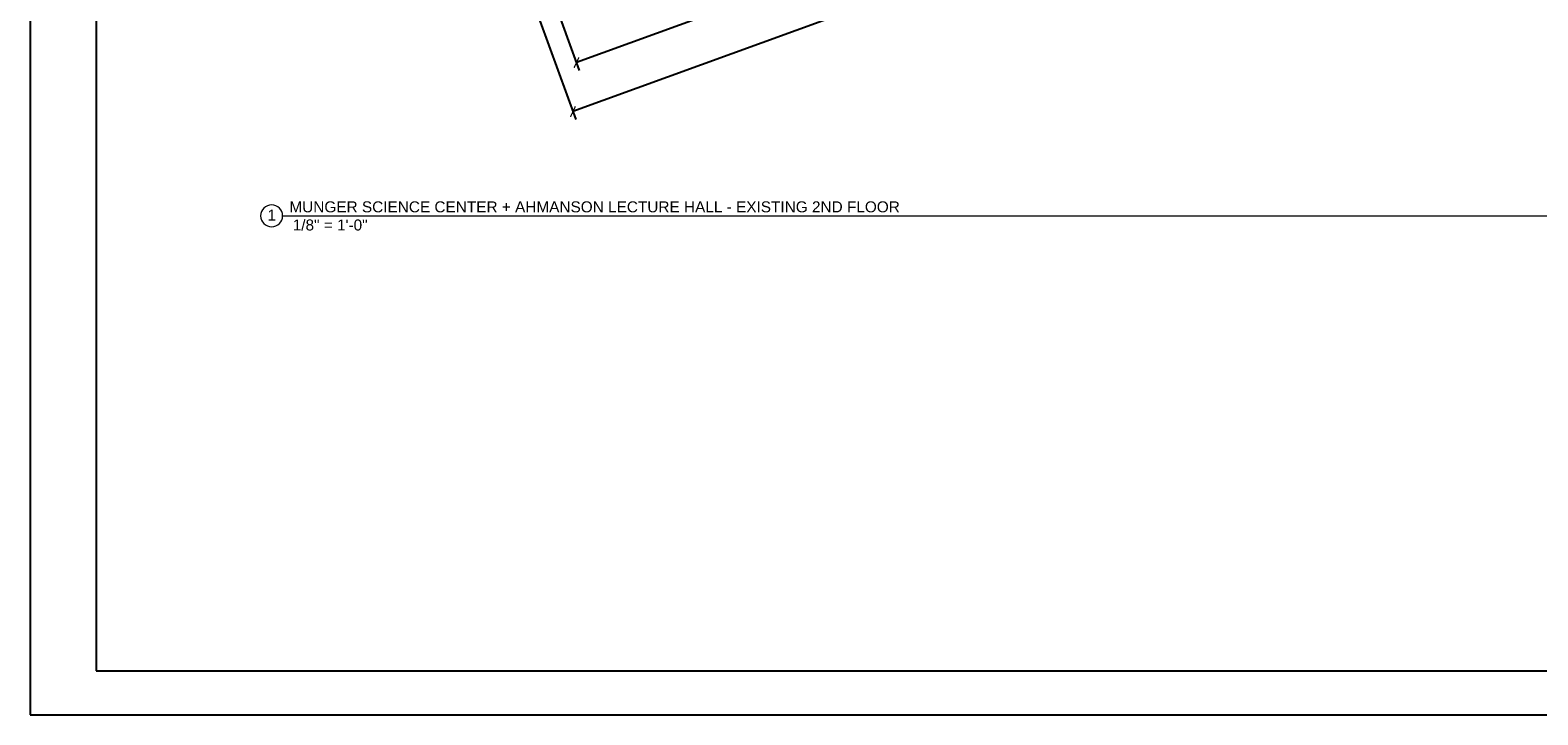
# Model space of a CAD drawing. Header units: inches. Extents: x -2078 to 109126, y -964 to 6385.
# Tile 79 of 137: x 12278 to 13924, y 2929 to 3677. Entities that reach past the tile are written whole.
import ezdxf

# ---------------------------------------------------------------- set-up
doc = ezdxf.new("R2010")
doc.units = ezdxf.units.IN
doc.header["$MEASUREMENT"] = 0
doc.layers.add('A-ANNO', color=2, linetype='Continuous', lineweight=5)
doc.layers.add('A-ANNO-DIMS', color=1, linetype='Continuous', lineweight=9)
doc.layers.add('A-TB', color=7, linetype='Continuous')
doc.styles.add('Arial_3', font='arial.ttf', dxfattribs={"height": 0.125})
doc.styles.add('Jay Cad', font='arial.ttf', dxfattribs={"height": 0.125})
doc.dimstyles.new('Jay Cad - DIMS', dxfattribs={"dimtxt": 0.125, "dimasz": 0.09375, "dimexe": 0.09375, "dimexo": 0.09375, "dimgap": 0.046875, "dimtad": 1, "dimdec": 1, "dimzin": 0, "dimdsep": 46, "dimlunit": 4, "dimtxsty": 'Jay Cad', "dimblk": 'ARCHTICK', "dimcen": 0.09, "dimclrd": 1, "dimclre": 1, "dimclrt": 256, "dimadec": 0, "dimazin": 0, "dimtfac": 1, "dimtdec": 1, "dimtofl": 0, "dimtmove": 1, "dimatfit": 3, "dimfxl": 1, "dimtolj": 1, "dimtzin": 0, "dimarcsym": 0})

# ---------------------------------------------------------------- blocks, each defined once
blk = doc.blocks.new('_ArchTick')
at = {"color": 0, "linetype": 'ByBlock', "const_width": 0.15}
blk.add_lwpolyline([(-0.5, -0.5), (0.5, 0.5)], dxfattribs=at)
blk = doc.blocks.new('*D3327')
at = {"layer": 'A-ANNO-DIMS', "color": 1, "lineweight": -2, "transparency": 16777216}
for p, q in [((12749.3, 3984.7), (12877.4, 3632.7)), ((13404.1, 3944.7), (13442.8, 3838.5)), ((13439.7, 3846.9), (12874.3, 3641.2))]:
    blk.add_line(p, q, dxfattribs=at)
at = {"layer": 'Defpoints', "color": 0, "transparency": 16777216}
for p in [(12746.2, 3993.1), (13401.1, 3953.2), (12874.3, 3641.2)]:
    blk.add_point(p, dxfattribs=at)
at = {"layer": 'A-ANNO-DIMS', "color": 1, "lineweight": -2, "transparency": 16777216, "xscale": 9, "yscale": 9, "zscale": 9}
for p, rotation in [((13439.7, 3846.9), 20.00000000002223), ((12874.3, 3641.2), 200.0000000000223)]:
    blk.add_blockref('_ArchTick', p, dxfattribs=dict(at, rotation=rotation))
at = {"layer": 'A-ANNO-DIMS', "color": 2, "transparency": 16777216, "insert": (13150.6, 3761.6), "char_height": 12, "width": 1.844, "attachment_point": 5, "rotation": 20, "style": 'Jay Cad'}
blk.add_mtext('\\A1;50\'-1{\\H1x;\\S1/2;}"', dxfattribs=at)
blk = doc.blocks.new('*D3329')
at = {"layer": 'A-ANNO-DIMS', "color": 1, "lineweight": -2, "transparency": 16777216}
for p, q in [((13798.8, 4088.4), (13854.2, 3936.1)), ((12736.2, 3956.5), (12873.5, 3579.2)), ((13851.1, 3944.6), (12870.4, 3587.6))]:
    blk.add_line(p, q, dxfattribs=at)
at = {"layer": 'Defpoints', "color": 0, "transparency": 16777216}
for p in [(13795.7, 4096.8), (12733.1, 3964.9), (12870.4, 3587.6)]:
    blk.add_point(p, dxfattribs=at)
at = {"layer": 'A-ANNO-DIMS', "color": 1, "lineweight": -2, "transparency": 16777216, "xscale": 9, "yscale": 9, "zscale": 9}
for p, rotation in [((13851.1, 3944.6), 20.00000000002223), ((12870.4, 3587.6), 200.0000000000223)]:
    blk.add_blockref('_ArchTick', p, dxfattribs=dict(at, rotation=rotation))
at = {"layer": 'A-ANNO-DIMS', "color": 2, "transparency": 16777216, "insert": (13354.4, 3783.6), "char_height": 12, "width": 2.017, "attachment_point": 5, "rotation": 20, "style": 'Jay Cad'}
blk.add_mtext('\\A1;86\'-11{\\H1x;\\S1/2;}"', dxfattribs=at)
blk = doc.blocks.new('Viewport - View Title-2281-Floor Plans')
at = {"layer": 'A-ANNO'}
for start, end in [(0, 180), (180, 360)]:
    blk.add_arc((-0.125, 0), 0.125, start, end, dxfattribs=at)
blk = doc.blocks.new('JC_TB_48x36 - JC_TB_3624-1264225-Floor Plans')
at = {"layer": 'A-TB'}
for p, q in [((-0.003, 24.012), (-0.003, -11.988)), ((0.747, 23.512), (0.747, -11.488)), ((0.747, -11.488), (47.497, -11.488)), ((-0.003, -11.988), (47.997, -11.988))]:
    blk.add_line(p, q, dxfattribs=at)

msp = doc.modelspace()

# ---------------------------------------------------------------- linework, layer by layer
at = {"layer": 'A-ANNO', "lineweight": 9}
msp.add_line((12553.483, 3473.816), (16301.99, 3473.816), dxfattribs=at)

# ---------------------------------------------------------------- block references
at = {"layer": 'A-ANNO', "xscale": 96, "yscale": 96, "zscale": 96}
msp.add_blockref('Viewport - View Title-2281-Floor Plans', (12553.483, 3473.816), dxfattribs=at)

# ---------------------------------------------------------------- texts
at = {"layer": 'A-ANNO', "char_height": 12, "attachment_point": 1, "style": 'Arial_3'}
for s, insert, width in [('MUNGER SCIENCE CENTER + AHMANSON LECTURE HALL - EXISTING 2ND FLOOR', (12560.907, 3489.604), 815.86096), ('1', (12536.996, 3480.624), 11.211), (' 1/8" = 1\'-0"', (12559.871, 3469.781), 104.838)]:
    msp.add_mtext(s, dxfattribs=dict(at, insert=insert, width=width))

# ---------------------------------------------------------------- dimensions: what is measured, and where the dimension line sits
at = {"layer": 'A-ANNO-DIMS'}
for base, p1, p2, picture, middle in [((12870.413, 3587.609), (13795.722, 4096.838), (12733.077, 3964.937), '*D3329', (13354.399, 3783.614)), ((12874.336, 3641.155), (13401.051, 3953.189), (12746.226, 3993.135), '*D3327', (13150.65, 3761.574))]:
    dim = msp.add_linear_dim(base=base, p1=p1, p2=p2, angle=20, dimstyle='Jay Cad - DIMS', override={"dimclrt": 2}, dxfattribs=at)
    dim.commit()
    dim.dimension.update_dxf_attribs({"geometry": picture, "text_midpoint": middle})

# ---------------------------------------------------------------- next in the draw order: block references
at = {"layer": 'A-TB', "xscale": 96, "yscale": 96, "zscale": 96}
msp.add_blockref('JC_TB_48x36 - JC_TB_3624-1264225-Floor Plans', (12278.18, 4079.463), dxfattribs=at)

doc.saveas('drawing.dxf')
